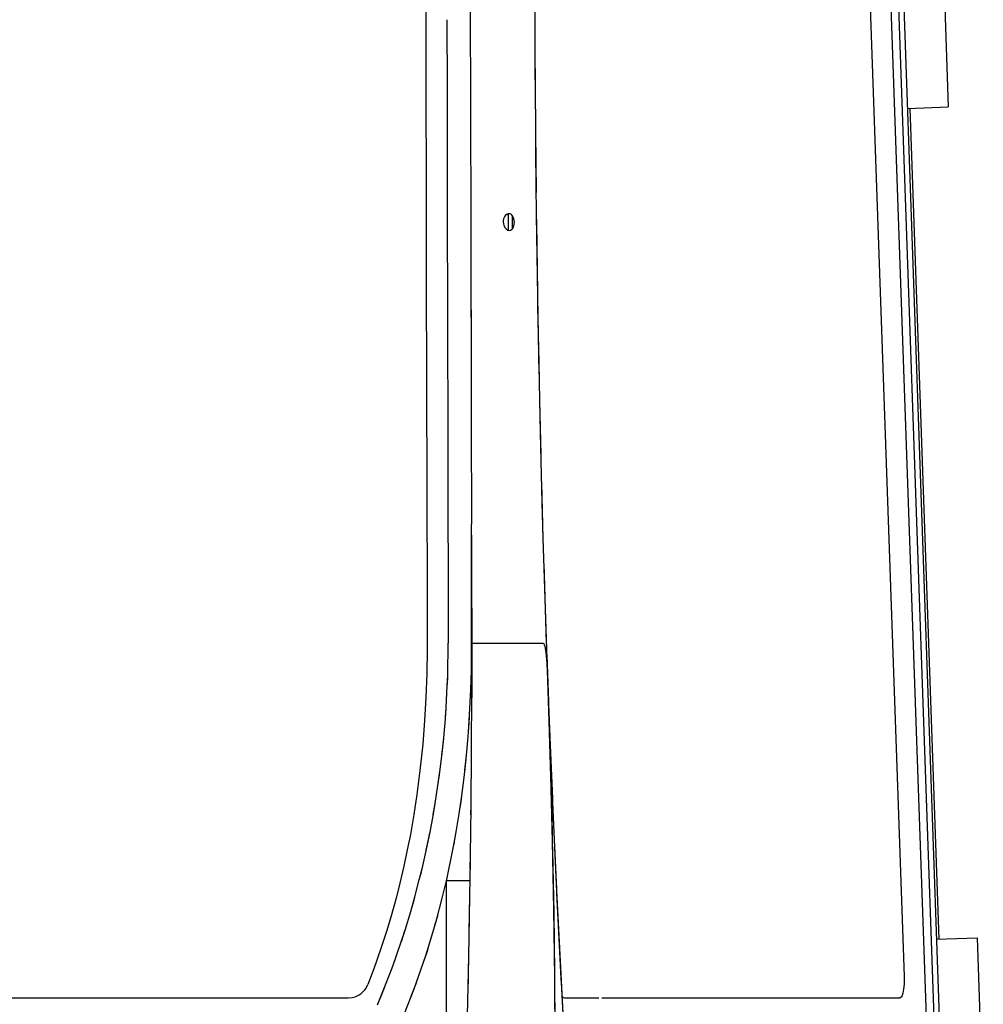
# Model space of a CAD drawing. Header units: millimetres. Extents: x 96940 to 101272, y 432237 to 434659.
# Tile 62 of 256: x 97676.31 to 97677.256, y 432612.293 to 432613.261. Entities that reach past the tile are written whole.
import ezdxf

# ---------------------------------------------------------------- set-up
doc = ezdxf.new("R2010")
doc.units = ezdxf.units.MM
doc.layers.add('citadis', color=7, linetype='Continuous')

msp = doc.modelspace()

# ---------------------------------------------------------------- linework, layer by layer
at = {"layer": 'citadis', "color": 7}
for p, q in [((97677.14585, 432613.83446), (97677.20236, 432612.21631)), ((97677.14585, 432613.83446), (97677.20127, 432612.24752)), ((97677.15352, 432613.83366), (97677.21, 432612.21631)), ((97677.15872, 432613.83384), (97677.24348, 432611.40652)), ((97676.70776, 432613.64151), (97676.70917, 432613.00646)), ((97677.13328, 432613.6161), (97677.17852, 432612.32051)), ((97677.2158, 432613.34656), (97677.22179, 432613.17496)), ((97676.81566, 432613.33033), (97676.81574, 432613.25346)), ((97676.7524, 432613.27798), (97676.75264, 432613.16981)), ((97676.81569, 432613.26775), (97676.81585, 432613.2271)), ((97676.72936, 432613.26068), (97676.72951, 432613.19285)), ((97676.81583, 432613.23016), (97676.81616, 432613.17266)), ((97676.81585, 432613.22707), (97676.81596, 432613.19907)), ((97676.72951, 432613.19285), (97676.72959, 432613.15459)), ((97676.75258, 432613.19933), (97676.75265, 432613.16548)), ((97676.81596, 432613.19907), (97676.81636, 432613.147)), ((97677.18177, 432613.17357), (97677.22179, 432613.17496)), ((97677.18399, 432613.17364), (97677.2125, 432612.35726)), ((97677.18399, 432613.17364), (97677.2125, 432612.35726)), ((97677.1842, 432613.17365), (97677.21271, 432612.35727)), ((97677.1842, 432613.17365), (97677.21271, 432612.35727)), ((97676.75265, 432613.16548), (97676.75287, 432613.06874)), ((97676.72959, 432613.15459), (97676.72977, 432613.0749)), ((97676.81633, 432613.15025), (97676.81694, 432613.09094)), ((97676.81636, 432613.14698), (97676.81649, 432613.13032)), ((97676.81649, 432613.13032), (97676.81719, 432613.06852)), ((97676.75283, 432613.08582), (97676.75287, 432613.06834)), ((97676.72977, 432613.0749), (97676.7298, 432613.06431)), ((97676.75287, 432613.06834), (97676.75331, 432612.86745)), ((97676.78513, 432613.06502), (97676.78482, 432613.0634)), ((97676.78567, 432613.06649), (97676.78513, 432613.06502)), ((97676.78635, 432613.06772), (97676.78567, 432613.06649)), ((97676.78706, 432613.06861), (97676.78635, 432613.06772)), ((97676.78788, 432613.06925), (97676.78706, 432613.06861)), ((97676.78888, 432613.06973), (97676.78788, 432613.06925)), ((97676.78991, 432613.06998), (97676.78888, 432613.06973)), ((97676.78941, 432613.06992), (97676.78945, 432613.06611)), ((97676.78943, 432613.06992), (97676.7896, 432613.05376)), ((97676.78945, 432613.06611), (97676.78954, 432613.05951)), ((97676.79158, 432613.06979), (97676.78991, 432613.06998)), ((97676.79273, 432613.06919), (97676.79158, 432613.06979)), ((97676.79324, 432613.06871), (97676.79273, 432613.06919)), ((97676.79417, 432613.06742), (97676.79324, 432613.06871)), ((97676.7934, 432613.06842), (97676.79358, 432613.05478)), ((97676.7934, 432613.06842), (97676.79361, 432613.05479)), ((97676.79519, 432613.06493), (97676.79417, 432613.06742)), ((97676.7957, 432613.06185), (97676.79519, 432613.06493)), ((97676.81719, 432613.06862), (97676.81835, 432612.98893)), ((97676.81719, 432613.06851), (97676.81727, 432613.06153)), ((97676.7298, 432613.06431), (97676.72999, 432612.97939)), ((97676.78482, 432613.0634), (97676.78476, 432613.06174)), ((97676.78476, 432613.06174), (97676.78494, 432613.06013)), ((97676.78494, 432613.06013), (97676.78531, 432613.05866)), ((97676.78531, 432613.05866), (97676.78638, 432613.0564)), ((97676.78638, 432613.0564), (97676.78748, 432613.05505)), ((97676.78748, 432613.05505), (97676.78915, 432613.05396)), ((97676.78954, 432613.05921), (97676.78962, 432613.05376)), ((97676.79195, 432613.05378), (97676.79362, 432613.05494)), ((97676.79362, 432613.05494), (97676.79429, 432613.05577)), ((97676.79429, 432613.05577), (97676.79484, 432613.05685)), ((97676.79484, 432613.05685), (97676.79561, 432613.05967)), ((97676.79561, 432613.05967), (97676.7957, 432613.06185)), ((97676.81727, 432613.06153), (97676.81829, 432612.99269)), ((97676.78915, 432613.05396), (97676.79089, 432613.05356)), ((97676.79089, 432613.05356), (97676.79195, 432613.05378)), ((97676.70917, 432613.00646), (97676.70991, 432612.69498)), ((97676.81829, 432612.99269), (97676.81855, 432612.9786)), ((97676.81835, 432612.98893), (97676.8198, 432612.91239)), ((97676.72999, 432612.97939), (97676.73005, 432612.95265)), ((97676.81855, 432612.97859), (97676.81955, 432612.92383)), ((97676.75307, 432612.97563), (97676.75313, 432612.95277)), ((97676.73005, 432612.95265), (97676.73025, 432612.86154)), ((97676.81955, 432612.92383), (97676.82036, 432612.88653)), ((97676.82036, 432612.88659), (97676.82159, 432612.83327)), ((97676.82036, 432612.88652), (97676.82105, 432612.85494)), ((97676.73025, 432612.86154), (97676.73033, 432612.82806)), ((97676.75331, 432612.86745), (97676.75334, 432612.85508)), ((97676.75332, 432612.86614), (97676.75354, 432612.7649)), ((97676.82105, 432612.85494), (97676.82279, 432612.78604)), ((97676.73033, 432612.82806), (97676.73046, 432612.76881)), ((97676.82229, 432612.80551), (97676.82379, 432612.75111)), ((97676.75349, 432612.78612), (97676.75351, 432612.77956)), ((97676.82279, 432612.78604), (97676.82379, 432612.75126)), ((97676.73046, 432612.76881), (97676.73056, 432612.72406)), ((97676.75366, 432612.65743), (97676.75354, 432612.7649)), ((97676.75357, 432612.75412), (97676.75365, 432612.71715)), ((97676.82379, 432612.75125), (97676.82723, 432612.64234)), ((97676.8245, 432612.72653), (97676.82703, 432612.64816)), ((97676.73056, 432612.72406), (97676.73073, 432612.64816)), ((97676.75365, 432612.71715), (97676.7538, 432612.64816)), ((97676.70991, 432612.69498), (97676.70991, 432612.64109)), ((97676.75341, 432612.62149), (97676.75366, 432612.65743)), ((97676.70991, 432612.64109), (97676.7096, 432612.6186)), ((97676.73025, 432612.61657), (97676.73073, 432612.64816)), ((97676.7538, 432612.64816), (97676.76305, 432612.64816)), ((97676.7538, 432612.64816), (97676.7538, 432612.59995)), ((97676.76305, 432612.64816), (97676.76525, 432612.64816)), ((97676.76525, 432612.64816), (97676.77223, 432612.64816)), ((97676.77223, 432612.64816), (97676.77428, 432612.64816)), ((97676.77428, 432612.64816), (97676.78177, 432612.64816)), ((97676.78177, 432612.64816), (97676.78267, 432612.64816)), ((97676.78267, 432612.64816), (97676.79073, 432612.64816)), ((97676.79073, 432612.64816), (97676.7916, 432612.64816)), ((97676.7916, 432612.64816), (97676.79779, 432612.64816)), ((97676.79779, 432612.64816), (97676.79959, 432612.64816)), ((97676.79959, 432612.64816), (97676.80442, 432612.64816)), ((97676.80442, 432612.64816), (97676.8059, 432612.64816)), ((97676.8059, 432612.64816), (97676.8161, 432612.64816)), ((97676.8161, 432612.64816), (97676.81637, 432612.64816)), ((97676.81637, 432612.64816), (97676.82006, 432612.64816)), ((97676.82006, 432612.64816), (97676.82052, 432612.64816)), ((97676.82052, 432612.64816), (97676.8237, 432612.64816)), ((97676.8237, 432612.64816), (97676.82383, 432612.64816)), ((97676.82383, 432612.64816), (97676.82422, 432612.64802)), ((97676.82422, 432612.64802), (97676.82496, 432612.64693)), ((97676.82496, 432612.64693), (97676.82565, 432612.64473)), ((97676.82565, 432612.64473), (97676.82656, 432612.63937)), ((97676.82656, 432612.63937), (97676.82756, 432612.62838)), ((97676.82723, 432612.64234), (97676.83082, 432612.53068)), ((97676.82743, 432612.63656), (97676.8306, 432612.53859)), ((97676.82743, 432612.63656), (97676.82912, 432612.59055)), ((97676.75288, 432612.60216), (97676.75341, 432612.62149)), ((97676.82756, 432612.62838), (97676.83284, 432612.49914)), ((97676.7096, 432612.6186), (97676.70875, 432612.59451)), ((97676.72977, 432612.60604), (97676.73026, 432612.61658)), ((97676.72984, 432612.60756), (97676.73024, 432612.61575)), ((97676.73024, 432612.61575), (97676.73025, 432612.61645)), ((97676.75324, 432612.60907), (97676.75328, 432612.61157)), ((97676.72873, 432612.58501), (97676.72977, 432612.60613)), ((97676.75134, 432612.57171), (97676.75288, 432612.60216)), ((97676.75278, 432612.59954), (97676.75324, 432612.60907)), ((97676.70875, 432612.59451), (97676.7075, 432612.57208)), ((97676.75361, 432612.54869), (97676.7538, 432612.5943)), ((97676.75377, 432612.58609), (97676.7538, 432612.59994)), ((97676.7538, 432612.59987), (97676.7538, 432612.5943)), ((97676.82912, 432612.59055), (97676.82963, 432612.57784)), ((97676.72786, 432612.57382), (97676.72873, 432612.58501)), ((97676.72801, 432612.57562), (97676.72865, 432612.58337)), ((97676.72865, 432612.58337), (97676.72873, 432612.58489)), ((97676.7075, 432612.57208), (97676.70562, 432612.54886)), ((97676.7263, 432612.55505), (97676.72787, 432612.57393)), ((97676.75015, 432612.55594), (97676.75134, 432612.57171)), ((97676.75135, 432612.57), (97676.75159, 432612.57493)), ((97676.82963, 432612.57784), (97676.83298, 432612.49538)), ((97676.75057, 432612.56075), (97676.75135, 432612.57)), ((97676.72435, 432612.53721), (97676.72631, 432612.55508)), ((97676.72597, 432612.55107), (97676.72626, 432612.55448)), ((97676.74792, 432612.53098), (97676.75015, 432612.55594)), ((97676.70562, 432612.54886), (97676.70295, 432612.52286)), ((97676.72447, 432612.53827), (97676.72597, 432612.55107)), ((97676.75355, 432612.53661), (97676.75361, 432612.54869)), ((97676.75358, 432612.54044), (97676.75361, 432612.5486)), ((97676.72221, 432612.5189), (97676.72436, 432612.53727)), ((97676.74714, 432612.52348), (97676.74866, 432612.53816)), ((97676.75316, 432612.48885), (97676.75358, 432612.54044)), ((97676.8306, 432612.53859), (97676.83264, 432612.46302)), ((97676.70295, 432612.52286), (97676.69995, 432612.49935)), ((97676.74623, 432612.51604), (97676.74792, 432612.53098)), ((97676.83082, 432612.53068), (97676.83286, 432612.45355)), ((97676.7206, 432612.5083), (97676.72258, 432612.52206)), ((97676.72062, 432612.50842), (97676.72221, 432612.5189)), ((97676.74367, 432612.49584), (97676.74623, 432612.51604)), ((97676.71792, 432612.49064), (97676.7206, 432612.50831)), ((97676.69995, 432612.49935), (97676.69697, 432612.47967)), ((97676.7414, 432612.48055), (97676.74367, 432612.49584)), ((97676.7433, 432612.49211), (97676.74439, 432612.50108)), ((97676.83284, 432612.49914), (97676.83681, 432612.41087)), ((97676.83298, 432612.49538), (97676.83321, 432612.49022)), ((97676.71578, 432612.47844), (97676.71793, 432612.49065)), ((97676.71604, 432612.47984), (97676.71736, 432612.48688)), ((97676.71736, 432612.48688), (97676.71789, 432612.49044)), ((97676.74243, 432612.48679), (97676.7433, 432612.49211)), ((97676.74243, 432612.48676), (97676.74243, 432612.48678)), ((97676.75259, 432612.44001), (97676.75314, 432612.48661)), ((97676.75306, 432612.47948), (97676.75316, 432612.48885)), ((97676.75314, 432612.48661), (97676.75316, 432612.48881)), ((97676.83321, 432612.49021), (97676.837, 432612.40643)), ((97676.69697, 432612.47967), (97676.69348, 432612.46006)), ((97676.71281, 432612.46253), (97676.7158, 432612.47853)), ((97676.73747, 432612.45673), (97676.7414, 432612.48055)), ((97676.69348, 432612.46006), (97676.69051, 432612.44491)), ((97676.70899, 432612.44421), (97676.71282, 432612.46258)), ((97676.70912, 432612.44482), (97676.71141, 432612.45506)), ((97676.71141, 432612.45506), (97676.71265, 432612.46169)), ((97676.73526, 432612.44515), (97676.73747, 432612.45673)), ((97676.73699, 432612.45337), (97676.73856, 432612.463)), ((97676.83264, 432612.46292), (97676.83294, 432612.45155)), ((97676.73638, 432612.45042), (97676.73639, 432612.45046)), ((97676.73639, 432612.45046), (97676.73699, 432612.45337)), ((97676.83286, 432612.45355), (97676.83423, 432612.38688)), ((97676.83294, 432612.45155), (97676.83309, 432612.44434)), ((97676.69051, 432612.44491), (97676.68706, 432612.42888)), ((97676.70436, 432612.42349), (97676.709, 432612.44424)), ((97676.72923, 432612.41581), (97676.73526, 432612.44515)), ((97676.7524, 432612.42614), (97676.75259, 432612.44001)), ((97676.7525, 432612.43281), (97676.75259, 432612.43992)), ((97676.83309, 432612.44418), (97676.83432, 432612.38286)), ((97676.68706, 432612.42888), (97676.68321, 432612.4124)), ((97676.70229, 432612.41554), (97676.7056, 432612.42902)), ((97676.752, 432612.40041), (97676.7525, 432612.43281)), ((97676.70229, 432612.41556), (97676.70436, 432612.42349)), ((97676.72905, 432612.41483), (97676.72985, 432612.41873)), ((97676.68321, 432612.4124), (97676.67945, 432612.39748)), ((97676.69792, 432612.39884), (97676.70229, 432612.41554)), ((97676.72476, 432612.39766), (97676.72923, 432612.41581)), ((97676.72895, 432612.41442), (97676.72905, 432612.41483)), ((97676.72905, 432612.22671), (97676.72905, 432612.41483)), ((97676.72905, 432612.41483), (97676.75223, 432612.41483)), ((97676.73854, 432612.41483), (97676.74199, 432612.41483)), ((97676.74463, 432612.41483), (97676.74715, 432612.41483)), ((97676.83681, 432612.41087), (97676.84088, 432612.32931)), ((97676.67945, 432612.39748), (97676.67432, 432612.37887)), ((97676.69389, 432612.38457), (97676.69793, 432612.39885)), ((97676.69619, 432612.3922), (97676.69786, 432612.39859)), ((97676.71913, 432612.37593), (97676.72476, 432612.39766)), ((97676.75138, 432612.36363), (97676.752, 432612.40042)), ((97676.75167, 432612.37906), (97676.752, 432612.40021)), ((97676.837, 432612.40643), (97676.83719, 432612.40256)), ((97676.83719, 432612.40256), (97676.84006, 432612.34496)), ((97676.69423, 432612.38568), (97676.69619, 432612.3922)), ((97676.67432, 432612.37887), (97676.67016, 432612.36495)), ((97676.68833, 432612.36611), (97676.69391, 432612.38463)), ((97676.71768, 432612.37096), (97676.72043, 432612.38032)), ((97676.72043, 432612.38032), (97676.72058, 432612.3809)), ((97676.75095, 432612.34073), (97676.75167, 432612.37906)), ((97676.83423, 432612.38688), (97676.83509, 432612.31972)), ((97676.83432, 432612.38286), (97676.83507, 432612.32407)), ((97676.71267, 432612.35399), (97676.71913, 432612.37593)), ((97676.67016, 432612.36495), (97676.66461, 432612.34798)), ((97676.68461, 432612.35468), (97676.68834, 432612.36613)), ((97676.6847, 432612.35495), (97676.68686, 432612.36125)), ((97676.68686, 432612.36125), (97676.68822, 432612.36574)), ((97677.21028, 432612.35718), (97677.2503, 432612.35858)), ((97677.2503, 432612.35858), (97677.25629, 432612.18698)), ((97676.67636, 432612.33069), (97676.68461, 432612.35469)), ((97676.70866, 432612.34126), (97676.71267, 432612.35399)), ((97676.66461, 432612.34798), (97676.65756, 432612.32804)), ((97676.7016, 432612.32051), (97676.70866, 432612.34126)), ((97676.70642, 432612.33458), (97676.71051, 432612.34657)), ((97676.71051, 432612.34657), (97676.71091, 432612.34793)), ((97676.75019, 432612.304), (97676.75095, 432612.34073)), ((97676.75066, 432612.32538), (97676.75094, 432612.34055)), ((97676.84006, 432612.34496), (97676.84139, 432612.31842)), ((97676.66858, 432612.31071), (97676.67636, 432612.33069)), ((97676.67429, 432612.32538), (97676.67862, 432612.33726)), ((97676.84088, 432612.32931), (97676.84641, 432612.22671)), ((97676.65756, 432612.32804), (97676.65187, 432612.3127)), ((97676.69719, 432612.30844), (97676.7016, 432612.32051)), ((97676.7497, 432612.28187), (97676.75066, 432612.32538)), ((97676.83507, 432612.32407), (97676.83508, 432612.32312)), ((97676.83508, 432612.32311), (97676.83511, 432612.32098)), ((97676.83509, 432612.31972), (97676.83534, 432612.26616)), ((97676.83511, 432612.32098), (97676.83519, 432612.30498)), ((97677.17852, 432612.32051), (97677.17845, 432612.313)), ((97676.65, 432612.30927), (97676.65187, 432612.3127)), ((97676.66121, 432612.2928), (97676.66858, 432612.31072)), ((97676.66464, 432612.3006), (97676.66847, 432612.31044)), ((97676.69443, 432612.30125), (97676.69929, 432612.31368)), ((97676.69929, 432612.31368), (97676.69996, 432612.31564)), ((97676.84139, 432612.31842), (97676.84159, 432612.31482)), ((97676.84159, 432612.31482), (97676.84641, 432612.22671)), ((97677.17845, 432612.313), (97677.17803, 432612.30821)), ((97676.63645, 432612.30006), (97676.63915, 432612.30072)), ((97676.63915, 432612.30072), (97676.64129, 432612.30156)), ((97676.64129, 432612.30156), (97676.64322, 432612.30257)), ((97676.64322, 432612.30257), (97676.64505, 432612.30385)), ((97676.64505, 432612.30385), (97676.64691, 432612.30551)), ((97676.64691, 432612.30551), (97676.64863, 432612.30737)), ((97676.64863, 432612.30737), (97676.65, 432612.30927)), ((97676.66163, 432612.29373), (97676.66464, 432612.3006)), ((97676.68775, 432612.28438), (97676.69719, 432612.30844)), ((97676.83519, 432612.30458), (97676.83538, 432612.2718)), ((97676.84234, 432612.30115), (97676.84337, 432612.30006)), ((97677.17577, 432612.30027), (97677.17473, 432612.29956)), ((97677.17664, 432612.30182), (97677.17577, 432612.30027)), ((97677.17738, 432612.30427), (97677.17664, 432612.30182)), ((97677.17803, 432612.30821), (97677.17738, 432612.30427)), ((97675.88137, 432612.29955), (97676.63285, 432612.29956)), ((97676.63285, 432612.29956), (97676.63645, 432612.30006)), ((97676.84337, 432612.30006), (97676.8448, 432612.29956)), ((97676.8448, 432612.29956), (97676.8786, 432612.29956)), ((97676.88145, 432612.29956), (97677.17473, 432612.29956))]:
    msp.add_line(p, q, dxfattribs=at)

doc.saveas('drawing.dxf')
